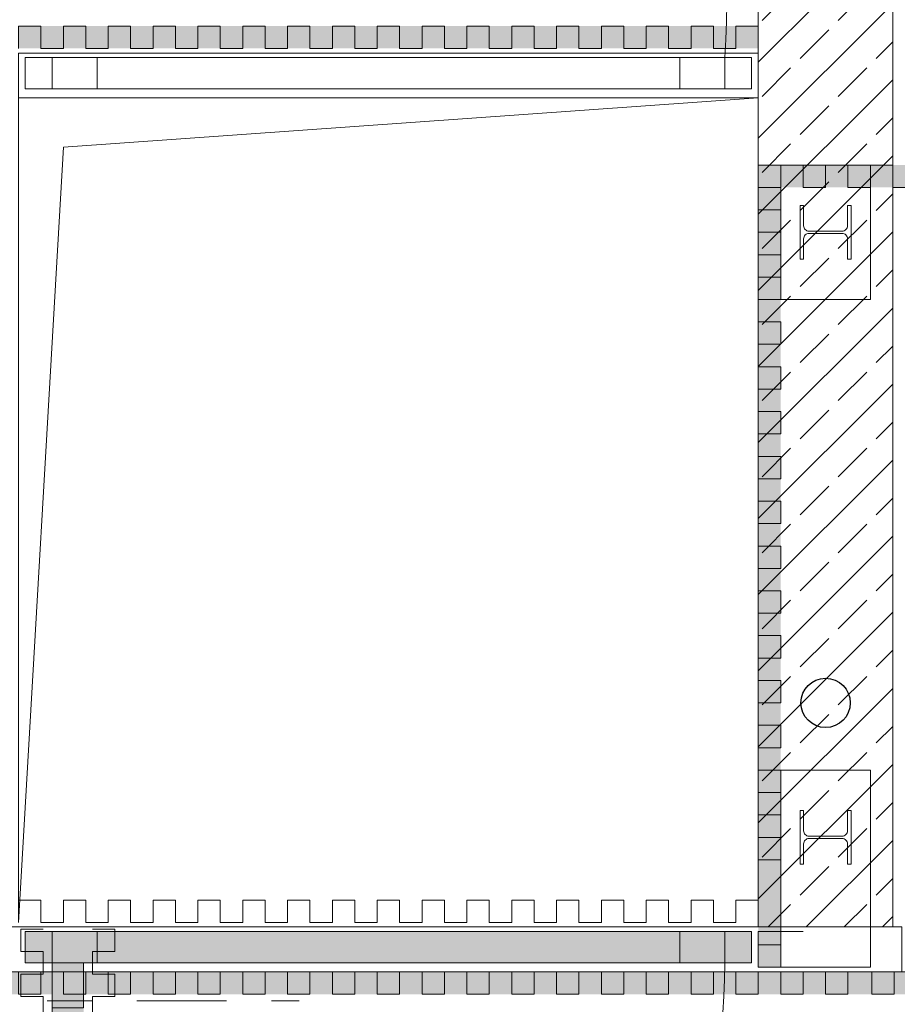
# Model space of a CAD drawing. Header units: metres. Extents: x -3.6 to 84.5, y -11 to 16.8.
# Tile 210 of 256: x 55.5 to 57.4, y -8.1 to -5.9. Entities that reach past the tile are written whole.
import ezdxf

# ---------------------------------------------------------------- set-up
doc = ezdxf.new("R2010")
doc.units = ezdxf.units.M
doc.header["$MEASUREMENT"] = 0
doc.linetypes.add('+Baulinie', pattern=[0.37, 0.2, -0.05, 0.01, -0.05, 0.01, -0.05])
doc.layers.add('301 - Elemente.Linie', color=7, linetype='Continuous')
doc.layers.add('302 - Elemente.Schraffur', color=7, linetype='Continuous')
pattern_1 = [(0, (0, 0), (0, 0.152), [])]

msp = doc.modelspace()

# ---------------------------------------------------------------- hatches: boundary and pattern name
at = {"layer": '302 - Elemente.Schraffur', "linetype": 'Continuous', "lineweight": 5}
h = msp.add_hatch(dxfattribs=at)
h.set_pattern_fill('Beton__Stahlbeton_0001', style=0, pattern_type=2)
h.set_pattern_definition([(45, (0, 0), (-0.08485281, 0.08485281), []), (45, (-0.04243, 0.04243), (-0.08485281, 0.08485281), [0.09, -0.03])])
h.paths.add_polyline_path([(57.14, -5.12), (57.14, -7.92), (57.44, -7.92), (57.44, -5.12)])
at = {"layer": '302 - Elemente.Schraffur', "linetype": 'Continuous', "lineweight": 0, "true_color": 0x002a3f}
for points in [[(55.49, -5.96), (57.14, -5.96), (57.14, -5.91), (55.49, -5.91)], [(57.54, -6.22), (57.14, -6.22), (57.14, -6.27), (57.54, -6.27)], [(57.14, -6.27), (57.14, -8.01), (57.19, -8.01), (57.19, -6.27)], [(55.505, -7.93), (55.505, -8), (57.125, -8), (57.125, -7.93)], [(55.565, -8), (55.565, -9.5), (55.635, -9.5), (55.635, -8)], [(55.21, -8.02), (55.21, -8.07), (57.54, -8.07), (57.54, -8.02)]]:
    msp.add_hatch(color=158, dxfattribs=at).paths.add_polyline_path(points)
at = {"layer": '302 - Elemente.Schraffur', "linetype": 'Continuous', "lineweight": 5}
h = msp.add_hatch(dxfattribs=at)
h.set_pattern_fill('Dielenboden_0001', style=0, pattern_type=2)
h.set_pattern_definition(pattern_1)
h.paths.add_polyline_path([(57.14, -6.07), (57.14, -5.9705), (55.49, -5.9705), (55.49, -6.07)])
at = {"layer": '302 - Elemente.Schraffur', "linetype": 'Continuous', "lineweight": 13}
h = msp.add_hatch(dxfattribs=at)
h.set_pattern_fill('Dielenboden_0001', style=0, pattern_type=2)
h.set_pattern_definition(pattern_1)
h.paths.add_polyline_path([(55.21, -8.02), (57.46, -8.02), (57.46, -7.92), (55.21, -7.92)])

# ---------------------------------------------------------------- linework, layer by layer
at = {"layer": '301 - Elemente.Linie', "color": 7, "linetype": 'Continuous', "lineweight": 18}
for p, q in [((55.49, -6.07), (57.14, -6.07)), ((55.49, -7.92), (57.14, -7.92))]:
    msp.add_line(p, q, dxfattribs=at)
at = {"layer": '301 - Elemente.Linie', "color": 7, "linetype": 'Continuous', "lineweight": 13}
msp.add_line((55.565, -8), (55.565, -9.5), dxfattribs=at)
at = {"layer": '301 - Elemente.Linie', "color": 7, "linetype": '+Baulinie', "lineweight": 9}
msp.add_line((42.4539, -8.085), (56.1156, -8.085), dxfattribs=at)
at = {"layer": '301 - Elemente.Linie', "color": 7, "linetype": 'Continuous', "lineweight": 18, "flags": 128}
msp.add_lwpolyline([(57.14, -5.12), (57.44, -5.12), (57.44, -7.92), (57.14, -7.92)], close=True, dxfattribs=at)
at = {"layer": '301 - Elemente.Linie', "color": 140, "linetype": 'Continuous', "lineweight": 18, "true_color": 0x00aaff}
for points in [[(55.49, -5.96), (55.49, -5.91), (55.54, -5.91), (55.54, -5.96), (55.59, -5.96)], [(55.59, -5.96), (55.59, -5.91), (55.64, -5.91), (55.64, -5.96), (55.69, -5.96)], [(55.69, -5.96), (55.69, -5.91), (55.74, -5.91), (55.74, -5.96), (55.79, -5.96)], [(55.79, -5.96), (55.79, -5.91), (55.84, -5.91), (55.84, -5.96), (55.89, -5.96)], [(55.89, -5.96), (55.89, -5.91), (55.94, -5.91), (55.94, -5.96), (55.99, -5.96)], [(55.99, -5.96), (55.99, -5.91), (56.04, -5.91), (56.04, -5.96), (56.09, -5.96)], [(56.09, -5.96), (56.09, -5.91), (56.14, -5.91), (56.14, -5.96), (56.19, -5.96)], [(56.19, -5.96), (56.19, -5.91), (56.24, -5.91), (56.24, -5.96), (56.29, -5.96)], [(56.29, -5.96), (56.29, -5.91), (56.34, -5.91), (56.34, -5.96), (56.39, -5.96)], [(56.39, -5.96), (56.39, -5.91), (56.44, -5.91), (56.44, -5.96), (56.49, -5.96)], [(56.49, -5.96), (56.49, -5.91), (56.54, -5.91), (56.54, -5.96), (56.59, -5.96)], [(56.59, -5.96), (56.59, -5.91), (56.64, -5.91), (56.64, -5.96), (56.69, -5.96)], [(56.69, -5.96), (56.69, -5.91), (56.74, -5.91), (56.74, -5.96), (56.79, -5.96)], [(56.79, -5.96), (56.79, -5.91), (56.84, -5.91), (56.84, -5.96), (56.89, -5.96)], [(56.89, -5.96), (56.89, -5.91), (56.94, -5.91), (56.94, -5.96), (56.99, -5.96)], [(56.99, -5.96), (56.99, -5.91), (57.04, -5.91), (57.04, -5.96), (57.09, -5.96)], [(57.09, -5.96), (57.09, -5.91), (57.14, -5.91), (57.14, -5.96)], [(57.19, -6.27), (57.19, -6.22), (57.14, -6.22)], [(57.19, -6.27), (57.14, -6.27), (57.14, -6.22)], [(57.19, -6.27), (57.19, -6.22), (57.24, -6.22), (57.24, -6.27), (57.29, -6.27)], [(57.29, -6.27), (57.29, -6.22), (57.34, -6.22), (57.34, -6.27), (57.39, -6.27)], [(57.39, -6.27), (57.39, -6.22), (57.44, -6.22), (57.44, -6.27), (57.49, -6.27)], [(57.19, -6.37), (57.14, -6.37), (57.14, -6.32), (57.19, -6.32), (57.19, -6.27)], [(57.19, -6.47), (57.14, -6.47), (57.14, -6.42), (57.19, -6.42), (57.19, -6.37)], [(57.19, -6.57), (57.14, -6.57), (57.14, -6.52), (57.19, -6.52), (57.19, -6.47)], [(57.19, -6.67), (57.14, -6.67), (57.14, -6.62), (57.19, -6.62), (57.19, -6.57)], [(57.19, -6.77), (57.14, -6.77), (57.14, -6.72), (57.19, -6.72), (57.19, -6.67)], [(57.19, -6.87), (57.14, -6.87), (57.14, -6.82), (57.19, -6.82), (57.19, -6.77)], [(57.19, -6.97), (57.14, -6.97), (57.14, -6.92), (57.19, -6.92), (57.19, -6.87)], [(57.19, -7.07), (57.14, -7.07), (57.14, -7.02), (57.19, -7.02), (57.19, -6.97)], [(57.19, -7.17), (57.14, -7.17), (57.14, -7.12), (57.19, -7.12), (57.19, -7.07)], [(57.19, -7.27), (57.14, -7.27), (57.14, -7.22), (57.19, -7.22), (57.19, -7.17)], [(57.19, -7.37), (57.14, -7.37), (57.14, -7.32), (57.19, -7.32), (57.19, -7.27)], [(57.19, -7.47), (57.14, -7.47), (57.14, -7.42), (57.19, -7.42), (57.19, -7.37)], [(57.19, -7.57), (57.14, -7.57), (57.14, -7.52), (57.19, -7.52), (57.19, -7.47)], [(57.19, -7.67), (57.14, -7.67), (57.14, -7.62), (57.19, -7.62), (57.19, -7.57)], [(57.19, -7.77), (57.14, -7.77), (57.14, -7.72), (57.19, -7.72), (57.19, -7.67)], [(57.19, -8.01), (57.14, -8.01), (57.14, -7.96), (57.19, -7.96), (57.19, -7.77)], [(55.49, -7.91), (55.49, -7.86), (55.54, -7.86), (55.54, -7.91), (55.59, -7.91)], [(55.59, -7.91), (55.59, -7.86), (55.64, -7.86), (55.64, -7.91), (55.69, -7.91)], [(55.69, -7.91), (55.69, -7.86), (55.74, -7.86), (55.74, -7.91), (55.79, -7.91)], [(55.79, -7.91), (55.79, -7.86), (55.84, -7.86), (55.84, -7.91), (55.89, -7.91)], [(55.89, -7.91), (55.89, -7.86), (55.94, -7.86), (55.94, -7.91), (55.99, -7.91)], [(55.99, -7.91), (55.99, -7.86), (56.04, -7.86), (56.04, -7.91), (56.09, -7.91)], [(56.09, -7.91), (56.09, -7.86), (56.14, -7.86), (56.14, -7.91), (56.19, -7.91)], [(56.19, -7.91), (56.19, -7.86), (56.24, -7.86), (56.24, -7.91), (56.29, -7.91)], [(56.29, -7.91), (56.29, -7.86), (56.34, -7.86), (56.34, -7.91), (56.39, -7.91)], [(56.39, -7.91), (56.39, -7.86), (56.44, -7.86), (56.44, -7.91), (56.49, -7.91)], [(56.49, -7.91), (56.49, -7.86), (56.54, -7.86), (56.54, -7.91), (56.59, -7.91)], [(56.59, -7.91), (56.59, -7.86), (56.64, -7.86), (56.64, -7.91), (56.69, -7.91)], [(56.69, -7.91), (56.69, -7.86), (56.74, -7.86), (56.74, -7.91), (56.79, -7.91)], [(56.79, -7.91), (56.79, -7.86), (56.84, -7.86), (56.84, -7.91), (56.89, -7.91)], [(56.89, -7.91), (56.89, -7.86), (56.94, -7.86), (56.94, -7.91), (56.99, -7.91)], [(56.99, -7.91), (56.99, -7.86), (57.04, -7.86), (57.04, -7.91), (57.09, -7.91)], [(57.09, -7.91), (57.09, -7.86), (57.14, -7.86)], [(57.14, -8), (57.14, -7.93), (57.24, -7.93)], [(55.565, -9.5), (55.565, -8)], [(55.49, -8.02), (55.49, -8.07), (55.54, -8.07), (55.54, -8.02), (55.59, -8.02)], [(55.59, -8.02), (55.59, -8.07), (55.64, -8.07), (55.64, -8.02), (55.69, -8.02)], [(55.69, -8.02), (55.69, -8.07), (55.74, -8.07), (55.74, -8.02), (55.79, -8.02)], [(55.79, -8.02), (55.79, -8.07), (55.84, -8.07), (55.84, -8.02), (55.89, -8.02)], [(55.89, -8.02), (55.89, -8.07), (55.94, -8.07), (55.94, -8.02), (55.99, -8.02)], [(55.99, -8.02), (55.99, -8.07), (56.04, -8.07), (56.04, -8.02), (56.09, -8.02)], [(56.09, -8.02), (56.09, -8.07), (56.14, -8.07), (56.14, -8.02), (56.19, -8.02)], [(56.19, -8.02), (56.19, -8.07), (56.24, -8.07), (56.24, -8.02), (56.29, -8.02)], [(56.29, -8.02), (56.29, -8.07), (56.34, -8.07), (56.34, -8.02), (56.39, -8.02)], [(56.39, -8.02), (56.39, -8.07), (56.44, -8.07), (56.44, -8.02), (56.49, -8.02)], [(56.49, -8.02), (56.49, -8.07), (56.54, -8.07), (56.54, -8.02), (56.59, -8.02)], [(56.59, -8.02), (56.59, -8.07), (56.64, -8.07), (56.64, -8.02), (56.69, -8.02)], [(56.69, -8.02), (56.69, -8.07), (56.74, -8.07), (56.74, -8.02), (56.79, -8.02)], [(56.79, -8.02), (56.79, -8.07), (56.84, -8.07), (56.84, -8.02), (56.89, -8.02)], [(56.89, -8.02), (56.89, -8.07), (56.94, -8.07), (56.94, -8.02), (56.99, -8.02)], [(56.99, -8.02), (56.99, -8.07), (57.04, -8.07), (57.04, -8.02), (57.09, -8.02)], [(57.09, -8.02), (57.09, -8.07), (57.14, -8.07), (57.14, -8.02), (57.19, -8.02)], [(57.19, -8.02), (57.19, -8.07), (57.24, -8.07), (57.24, -8.02), (57.29, -8.02)], [(57.29, -8.02), (57.29, -8.07), (57.34, -8.07), (57.34, -8.02), (57.39, -8.02)], [(57.3933, -8.02), (57.3933, -8.07), (57.4433, -8.07), (57.4433, -8.02), (57.4933, -8.02)]]:
    msp.add_lwpolyline(points, dxfattribs=at)
for points in [[(55.505, -6.05), (55.505, -5.98), (55.565, -5.98), (55.565, -6.05)], [(55.565, -6.05), (55.565, -5.98), (55.665, -5.98), (55.665, -6.05)], [(55.665, -6.05), (55.665, -5.98), (56.965, -5.98), (56.965, -6.05)], [(56.965, -6.05), (56.965, -5.98), (57.065, -5.98), (57.065, -6.05)], [(57.065, -6.05), (57.065, -5.98), (57.125, -5.98), (57.125, -6.05)], [(55.505, -7.93), (55.505, -8), (55.565, -8), (55.565, -7.93)], [(55.565, -7.93), (55.565, -8), (55.665, -8), (55.665, -7.93)], [(55.665, -7.93), (55.665, -8), (56.965, -8), (56.965, -7.93)], [(56.965, -7.93), (56.965, -8), (57.065, -8), (57.065, -7.93)], [(57.065, -7.93), (57.065, -8), (57.125, -8), (57.125, -7.93)]]:
    msp.add_lwpolyline(points, close=True, dxfattribs=at)
at = {"layer": '301 - Elemente.Linie', "color": 7, "linetype": 'Continuous', "lineweight": 9, "flags": 128}
for points in [[(57.19, -6.22), (57.39, -6.22), (57.39, -6.52), (57.19, -6.52)], [(57.19, -7.57), (57.39, -7.57), (57.39, -8.01), (57.19, -8.01)]]:
    msp.add_lwpolyline(points, close=True, dxfattribs=at)
at = {"layer": '301 - Elemente.Linie', "color": 7, "linetype": 'Continuous', "lineweight": 9}
for points in [[(57.253, -6.3675, -0.414214), (57.241, -6.3555), (57.241, -6.3327), (57.241, -6.31), (57.233, -6.31), (57.233, -6.43), (57.241, -6.43), (57.241, -6.4072), (57.241, -6.3845, -0.414214), (57.253, -6.3725), (57.29, -6.3725), (57.327, -6.3725, -0.414214), (57.339, -6.3845), (57.339, -6.4072), (57.339, -6.43), (57.347, -6.43), (57.347, -6.31), (57.339, -6.31), (57.339, -6.3327), (57.339, -6.3555, -0.414214), (57.327, -6.3675)], [(57.253, -7.7175, -0.414214), (57.241, -7.7055), (57.241, -7.6827), (57.241, -7.66), (57.233, -7.66), (57.233, -7.78), (57.241, -7.78), (57.241, -7.7572), (57.241, -7.7345, -0.414214), (57.253, -7.7225), (57.29, -7.7225), (57.327, -7.7225, -0.414214), (57.339, -7.7345), (57.339, -7.7572), (57.339, -7.78), (57.347, -7.78), (57.347, -7.66), (57.339, -7.66), (57.339, -7.6827), (57.339, -7.7055, -0.414214), (57.327, -7.7175)]]:
    msp.add_lwpolyline(points, format="xyb", close=True, dxfattribs=at)
at = {"layer": '301 - Elemente.Linie', "color": 254, "linetype": 'Continuous', "lineweight": 13}
for points in [[(55.545, -7.925), (55.495, -7.925), (55.495, -7.975), (55.545, -7.975), (55.545, -8.025)], [(55.655, -7.925), (55.705, -7.925), (55.705, -7.975), (55.655, -7.975), (55.655, -8.025)], [(55.545, -8.025), (55.495, -8.025), (55.495, -8.075), (55.545, -8.075), (55.545, -8.125)], [(55.655, -8.025), (55.705, -8.025), (55.705, -8.075), (55.655, -8.075), (55.655, -8.125)]]:
    msp.add_lwpolyline(points, dxfattribs=at)
at = {"layer": '301 - Elemente.Linie', "color": 253, "linetype": 'Continuous', "lineweight": 13, "true_color": 0xa0a0a0}
msp.add_lwpolyline([(55.635, -8), (55.565, -8), (55.565, -8.1), (55.635, -8.1)], close=True, dxfattribs=at)
at = {"layer": '301 - Elemente.Linie', "color": 160, "linetype": 'Continuous', "lineweight": 25, "true_color": 0x3232ff}
msp.add_circle((57.29, -7.42), 0.055, dxfattribs=at)
at = {"layer": '301 - Elemente.Linie', "color": 140, "linetype": 'Continuous', "lineweight": 18, "true_color": 0x00aaff}
for centre, radius, start, end in [((55.4446, -5.8595), 1.6248, 355.7469, 85.8157), ((55.565, -8), 1.5, 269.9313, 0)]:
    msp.add_arc(centre, radius, start, end, dxfattribs=at)
at = {"layer": '302 - Elemente.Schraffur', "color": 7, "linetype": 'Continuous', "lineweight": 18}
for points in [[(57.14, -6.07), (55.49, -6.07), (55.49, -5.9705), (57.14, -5.9705)], [(55.21, -8.02), (57.46, -8.02), (57.46, -7.92), (55.21, -7.92)]]:
    msp.add_lwpolyline(points, close=True, dxfattribs=at)
at = {"layer": '302 - Elemente.Schraffur', "color": 7, "linetype": 'Continuous', "lineweight": 13}
msp.add_lwpolyline([(55.49, -7.91), (55.5901, -6.1803), (57.14, -6.07), (55.49, -6.07)], close=True, dxfattribs=at)

doc.saveas('drawing.dxf')
